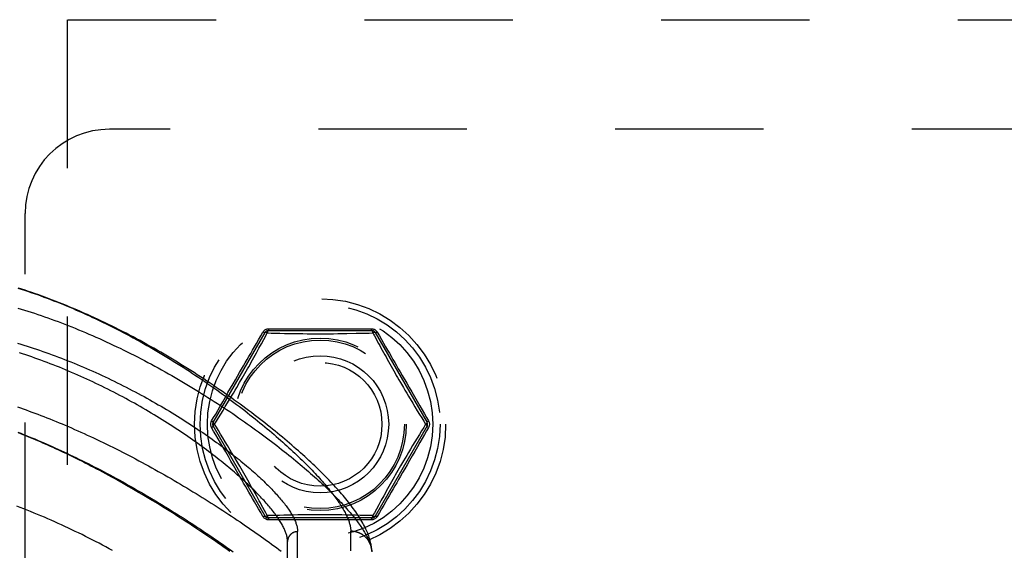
# Model space of a CAD drawing. Header units: inches. Extents: x 0 to 80, y 0 to 51.8.
# Tile 41 of 50: x 20 to 22.9, y 30.3 to 31.9. Entities that reach past the tile are written whole.
import ezdxf

# ---------------------------------------------------------------- set-up
doc = ezdxf.new("R2010")
doc.units = ezdxf.units.IN
doc.header["$LTSCALE"] = 4.4
doc.header["$MEASUREMENT"] = 0
doc.linetypes.add('HIDDEN', pattern=[0.2, 0.1, -0.1])
for name, color, linetype in [('DEFAULT_2', 8, 'HIDDEN'), ('DOOR_ASSEMBLY', 7, 'CONTINUOUS'), ('SUBPANEL', 7, 'CONTINUOUS')]:
    doc.layers.add(name, color=color, linetype=linetype)

msp = doc.modelspace()

# ---------------------------------------------------------------- linework, layer by layer
at = {"layer": 'DEFAULT_2', "color": 8, "linetype": 'HIDDEN'}
for p, q in [((20.1578, 31.8504), (20.1578, 18.2004)), ((20.1598, 31.8504), (33.2808, 31.8504)), ((21.0623, 30.9279), (20.7534, 30.9279)), ((20.5903, 30.6554), (20.7447, 30.9229)), ((20.7339, 30.8893), (20.7407, 30.9018)), ((21.069, 30.9128), (21.0813, 30.8901)), ((21.0709, 30.9229), (21.2254, 30.6554)), ((20.7266, 30.8759), (20.7339, 30.8893)), ((20.6692, 30.7739), (20.6771, 30.7876)), ((20.7447, 30.3779), (20.5903, 30.6454)), ((21.2254, 30.6454), (21.0709, 30.3779)), ((21.1465, 30.5269), (21.1385, 30.5132)), ((20.7467, 30.388), (20.7344, 30.4107)), ((21.0818, 30.4115), (21.075, 30.399)), ((21.0891, 30.4249), (21.0818, 30.4115)), ((21.0623, 30.3729), (20.7534, 30.3729))]:
    msp.add_line(p, q, dxfattribs=at)
for points in [[(20.7384, 30.9239), (20.7396, 30.9257), (20.741, 30.9274), (20.7424, 30.9288), (20.744, 30.9301), (20.7457, 30.9312), (20.7475, 30.9321), (20.7494, 30.9329), (20.7514, 30.9334), (20.7535, 30.9337), (20.7556, 30.9338)], [(20.7534, 30.9279), (20.7531, 30.9278), (20.7527, 30.9275), (20.7524, 30.9269), (20.7522, 30.9261), (20.7519, 30.9252), (20.7517, 30.9241), (20.7515, 30.9228), (20.7514, 30.9214)], [(20.7556, 30.9338), (20.7554, 30.9326), (20.7552, 30.9314), (20.755, 30.9304), (20.7547, 30.9295), (20.7544, 30.9288), (20.7541, 30.9283), (20.7537, 30.928), (20.7534, 30.9279)], [(20.7556, 30.9338), (20.7652, 30.9338), (20.7754, 30.9338), (20.7861, 30.9338)], [(20.7861, 30.9338), (20.8093, 30.9338), (20.8351, 30.9339)], [(20.8351, 30.9339), (20.849, 30.9338), (20.8633, 30.9339), (20.8779, 30.9338), (20.8927, 30.9339), (20.9078, 30.9338)], [(20.9078, 30.9338), (20.9257, 30.9339), (20.9432, 30.9338), (20.9605, 30.9339), (20.9774, 30.9338), (20.9933, 30.9338)], [(20.9933, 30.9338), (21.0226, 30.9338), (21.0359, 30.9338), (21.0484, 30.9338), (21.0601, 30.9338)], [(21.0623, 30.9279), (21.0619, 30.928), (21.0616, 30.9283), (21.0613, 30.9288), (21.061, 30.9295), (21.0607, 30.9304), (21.0605, 30.9314), (21.0603, 30.9326), (21.0601, 30.9338)], [(21.0601, 30.9338), (21.0622, 30.9337), (21.0643, 30.9334), (21.0662, 30.9329), (21.0681, 30.9321), (21.07, 30.9312), (21.0717, 30.9301), (21.0733, 30.9288), (21.0747, 30.9274), (21.076, 30.9257), (21.0772, 30.9239)], [(21.0643, 30.9214), (21.0642, 30.9228), (21.064, 30.9241), (21.0638, 30.9252), (21.0635, 30.9261), (21.0632, 30.9269), (21.0629, 30.9275), (21.0626, 30.9278), (21.0623, 30.9279)], [(20.7075, 30.8703), (20.7192, 30.8905), (20.7254, 30.9013), (20.7318, 30.9124), (20.7384, 30.9239)], [(20.7447, 30.9229), (20.7445, 30.9227), (20.744, 30.9225), (20.7434, 30.9225), (20.7427, 30.9226), (20.7418, 30.9228), (20.7408, 30.9231), (20.7397, 30.9235), (20.7385, 30.924)], [(20.7407, 30.9018), (20.7466, 30.9127), (20.7491, 30.9173), (20.7513, 30.9213)], [(20.7514, 30.9214), (20.7501, 30.922), (20.7489, 30.9225), (20.7478, 30.9228), (20.7469, 30.9231), (20.7461, 30.9232), (20.7455, 30.9232), (20.745, 30.9231), (20.7447, 30.9229)], [(20.7513, 30.9213), (20.7629, 30.921), (20.7753, 30.9208), (20.7887, 30.9205), (20.8025, 30.9201), (20.8163, 30.9199), (20.83, 30.9196), (20.8435, 30.9193), (20.8569, 30.9192), (20.87, 30.919), (20.8829, 30.9189), (20.8958, 30.9188), (20.9085, 30.9188), (20.9213, 30.9188), (20.9342, 30.9189), (20.9473, 30.919), (20.9606, 30.9192), (20.974, 30.9194), (20.9876, 30.9196), (21.0148, 30.9202)], [(21.0148, 30.9202), (21.0282, 30.9205), (21.0411, 30.9208), (21.0532, 30.921), (21.0644, 30.9213)], [(21.0709, 30.9229), (21.0707, 30.9231), (21.0702, 30.9232), (21.0696, 30.9232), (21.0688, 30.9231), (21.0678, 30.9228), (21.0667, 30.9225), (21.0656, 30.922), (21.0643, 30.9214)], [(21.0644, 30.9213), (21.0665, 30.9173), (21.069, 30.9128)], [(21.0772, 30.924), (21.076, 30.9235), (21.0749, 30.9231), (21.0739, 30.9228), (21.073, 30.9226), (21.0722, 30.9225), (21.0716, 30.9225), (21.0712, 30.9227), (21.0709, 30.9229)], [(21.0772, 30.9239), (21.0838, 30.9125), (21.0902, 30.9014)], [(21.0902, 30.9014), (21.1023, 30.8805), (21.1079, 30.8707), (21.1134, 30.8612), (21.1187, 30.852), (21.124, 30.8429), (21.1292, 30.8338), (21.1345, 30.8246), (21.1399, 30.8152), (21.1456, 30.8055), (21.1516, 30.7951)], [(20.6118, 30.7045), (20.6192, 30.7174), (20.6269, 30.7307), (20.6347, 30.7443), (20.6425, 30.7576), (20.6498, 30.7703), (20.6568, 30.7824), (20.6632, 30.7936), (20.6693, 30.8041), (20.6751, 30.8141), (20.6806, 30.8237), (20.686, 30.833), (20.6913, 30.8422), (20.6966, 30.8514), (20.702, 30.8607), (20.7075, 30.8703)], [(20.6771, 30.7876), (20.681, 30.7943), (20.6848, 30.801), (20.6886, 30.8077), (20.6924, 30.8144), (20.6962, 30.8211), (20.7, 30.8279), (20.7038, 30.8347), (20.7076, 30.8415), (20.7114, 30.8483), (20.7152, 30.8552), (20.719, 30.8621), (20.7266, 30.8759)], [(21.0813, 30.8901), (21.0848, 30.8837), (21.0884, 30.8771), (21.0959, 30.8636)], [(21.0959, 30.8636), (21.0996, 30.8568), (21.1034, 30.85), (21.1071, 30.8432), (21.1109, 30.8364), (21.1147, 30.8296), (21.1185, 30.8228), (21.1224, 30.816), (21.1262, 30.8092), (21.1301, 30.8023), (21.134, 30.7955), (21.1379, 30.7887), (21.1419, 30.7818), (21.146, 30.7747), (21.1548, 30.7597)], [(21.1516, 30.7951), (21.1648, 30.7722), (21.1721, 30.7596), (21.1798, 30.7462), (21.1877, 30.7325), (21.1956, 30.7189), (21.2033, 30.7056)], [(20.5949, 30.6504), (20.6006, 30.6596), (20.6067, 30.6696), (20.6132, 30.6804), (20.6201, 30.6916), (20.6268, 30.7027), (20.6334, 30.7136), (20.6396, 30.7239), (20.6455, 30.7337), (20.6509, 30.7428), (20.6559, 30.7513), (20.6606, 30.7592), (20.6692, 30.7739)], [(21.1548, 30.7597), (21.1596, 30.7516), (21.1647, 30.7429), (21.1702, 30.7337), (21.1826, 30.713)], [(20.5862, 30.6603), (20.592, 30.6702), (20.5982, 30.6809), (20.6118, 30.7045)], [(21.1826, 30.713), (21.1893, 30.702), (21.1961, 30.6908), (21.2028, 30.6798), (21.2093, 30.6692), (21.2152, 30.6594), (21.2208, 30.6504)], [(21.2033, 30.7056), (21.2172, 30.6814), (21.2235, 30.6704), (21.2294, 30.6603)], [(20.5862, 30.6405), (20.5853, 30.6424), (20.5845, 30.6444), (20.584, 30.6464), (20.5837, 30.6484), (20.5836, 30.6504), (20.5837, 30.6524), (20.584, 30.6545), (20.5845, 30.6564), (20.5853, 30.6584), (20.5862, 30.6603)], [(20.5862, 30.6603), (20.5873, 30.6595), (20.5882, 30.6587), (20.5889, 30.658), (20.5895, 30.6573), (20.59, 30.6567), (20.5903, 30.6562), (20.5904, 30.6558), (20.5903, 30.6554)], [(20.5903, 30.6454), (20.5904, 30.6451), (20.5903, 30.6446), (20.59, 30.6441), (20.5895, 30.6435), (20.5889, 30.6428), (20.5882, 30.6421), (20.5873, 30.6413), (20.5862, 30.6405)], [(20.6124, 30.5952), (20.5984, 30.6194), (20.5922, 30.6304), (20.5862, 30.6405)], [(20.5903, 30.6554), (20.5902, 30.6551), (20.5904, 30.6546), (20.5907, 30.6541), (20.5912, 30.6534), (20.5919, 30.6528), (20.5928, 30.652), (20.5938, 30.6512), (20.5949, 30.6504)], [(20.5949, 30.6504), (20.5938, 30.6496), (20.5928, 30.6488), (20.5919, 30.6481), (20.5912, 30.6474), (20.5907, 30.6467), (20.5904, 30.6462), (20.5902, 30.6457), (20.5903, 30.6454)], [(20.6331, 30.5878), (20.6264, 30.5988), (20.6196, 30.61), (20.6129, 30.621), (20.6064, 30.6316), (20.6005, 30.6414), (20.5949, 30.6504)], [(21.2208, 30.6504), (21.2151, 30.6412), (21.209, 30.6312), (21.2024, 30.6204), (21.1956, 30.6093), (21.1889, 30.5981), (21.1823, 30.5872), (21.176, 30.5769), (21.1702, 30.5671), (21.1648, 30.558), (21.1598, 30.5495), (21.1551, 30.5416), (21.1465, 30.5269)], [(21.2294, 30.6405), (21.2236, 30.6306), (21.2175, 30.6199)], [(21.2208, 30.6504), (21.2219, 30.6512), (21.2229, 30.652), (21.2238, 30.6528), (21.2245, 30.6534), (21.225, 30.6541), (21.2253, 30.6546), (21.2254, 30.6551), (21.2254, 30.6554)], [(21.2254, 30.6454), (21.2254, 30.6457), (21.2253, 30.6462), (21.225, 30.6467), (21.2245, 30.6474), (21.2238, 30.6481), (21.2229, 30.6488), (21.2219, 30.6496), (21.2208, 30.6504)], [(21.2254, 30.6554), (21.2253, 30.6558), (21.2254, 30.6562), (21.2257, 30.6567), (21.2261, 30.6573), (21.2267, 30.658), (21.2275, 30.6587), (21.2284, 30.6595), (21.2294, 30.6603)], [(21.2294, 30.6405), (21.2284, 30.6413), (21.2275, 30.6421), (21.2267, 30.6428), (21.2261, 30.6435), (21.2257, 30.6441), (21.2254, 30.6446), (21.2253, 30.6451), (21.2254, 30.6454)], [(21.2294, 30.6603), (21.2304, 30.6584), (21.2311, 30.6564), (21.2317, 30.6545), (21.232, 30.6524), (21.2321, 30.6504), (21.232, 30.6484), (21.2317, 30.6464), (21.2311, 30.6444), (21.2304, 30.6424), (21.2294, 30.6405)], [(21.2175, 30.6199), (21.2039, 30.5963), (21.1964, 30.5833), (21.1887, 30.57), (21.1809, 30.5565), (21.1732, 30.5432), (21.1659, 30.5305), (21.1589, 30.5184), (21.1524, 30.5072), (21.1464, 30.4967), (21.1406, 30.4867), (21.1351, 30.4772), (21.1297, 30.4678), (21.1244, 30.4586), (21.1191, 30.4494), (21.1137, 30.4401), (21.1082, 30.4306)], [(20.6641, 30.5057), (20.6509, 30.5286), (20.6436, 30.5412), (20.6358, 30.5546), (20.628, 30.5683), (20.6201, 30.5819), (20.6124, 30.5952)], [(20.6609, 30.5411), (20.6561, 30.5492), (20.651, 30.5579), (20.6455, 30.5671), (20.6331, 30.5878)], [(20.7198, 30.4372), (20.7161, 30.444), (20.7123, 30.4508), (20.7085, 30.4576), (20.7047, 30.4644), (20.7009, 30.4712), (20.6971, 30.4781), (20.6933, 30.4849), (20.6894, 30.4917), (20.6856, 30.4985), (20.6817, 30.5053), (20.6778, 30.5121), (20.6738, 30.519), (20.6697, 30.5261), (20.6609, 30.5411)], [(20.7255, 30.3994), (20.7134, 30.4203), (20.7078, 30.4301), (20.7023, 30.4396), (20.6969, 30.4488), (20.6917, 30.4579), (20.6865, 30.467), (20.6811, 30.4762), (20.6757, 30.4856), (20.6701, 30.4953), (20.6641, 30.5057)], [(21.1385, 30.5132), (21.1347, 30.5065), (21.1309, 30.4998), (21.1271, 30.4931), (21.1233, 30.4864), (21.1195, 30.4797), (21.1157, 30.4729), (21.1119, 30.4661), (21.1081, 30.4593), (21.1043, 30.4525), (21.1005, 30.4456), (21.0967, 30.4387), (21.0891, 30.4249)], [(20.7344, 30.4107), (20.7308, 30.4171), (20.7272, 30.4237), (20.7198, 30.4372)], [(21.1082, 30.4306), (21.0965, 30.4103), (21.0903, 30.3996), (21.0839, 30.3884), (21.0772, 30.3769)], [(20.7385, 30.3769), (20.7318, 30.3883), (20.7255, 30.3994)], [(20.7385, 30.3768), (20.7397, 30.3773), (20.7408, 30.3777), (20.7418, 30.378), (20.7427, 30.3782), (20.7434, 30.3783), (20.744, 30.3783), (20.7445, 30.3782), (20.7447, 30.3779)], [(20.7556, 30.367), (20.7535, 30.3671), (20.7514, 30.3674), (20.7494, 30.3679), (20.7475, 30.3687), (20.7457, 30.3696), (20.744, 30.3707), (20.7424, 30.372), (20.741, 30.3734), (20.7396, 30.3751), (20.7385, 30.3769)], [(20.7447, 30.3779), (20.745, 30.3777), (20.7455, 30.3776), (20.7461, 30.3776), (20.7469, 30.3777), (20.7478, 30.378), (20.7489, 30.3784), (20.7501, 30.3788), (20.7514, 30.3794)], [(20.7513, 30.3795), (20.7492, 30.3835), (20.7467, 30.388)], [(20.8008, 30.3806), (20.7874, 30.3803), (20.7745, 30.38), (20.7625, 30.3798), (20.7513, 30.3795)], [(20.7514, 30.3794), (20.7515, 30.378), (20.7517, 30.3768), (20.7519, 30.3756), (20.7522, 30.3747), (20.7524, 30.3739), (20.7527, 30.3734), (20.7531, 30.373), (20.7534, 30.3729)], [(20.7534, 30.3729), (20.7537, 30.3728), (20.7541, 30.3725), (20.7544, 30.372), (20.7547, 30.3713), (20.755, 30.3704), (20.7552, 30.3694), (20.7554, 30.3682), (20.7556, 30.367)], [(21.0644, 30.3795), (21.0528, 30.3798), (21.0404, 30.38), (21.027, 30.3803), (21.0132, 30.3807), (20.9994, 30.381), (20.9857, 30.3812), (20.9722, 30.3815), (20.9588, 30.3817), (20.9457, 30.3818), (20.9327, 30.3819), (20.9199, 30.382), (20.9071, 30.382), (20.8943, 30.382), (20.8814, 30.3819), (20.8684, 30.3818), (20.8551, 30.3816), (20.8416, 30.3814), (20.828, 30.3812), (20.8008, 30.3806)], [(21.0772, 30.3769), (21.076, 30.3751), (21.0747, 30.3734), (21.0732, 30.372), (21.0717, 30.3707), (21.07, 30.3696), (21.0681, 30.3687), (21.0662, 30.3679), (21.0643, 30.3674), (21.0622, 30.3671), (21.0601, 30.367)], [(21.0601, 30.367), (21.0603, 30.3682), (21.0605, 30.3694), (21.0607, 30.3704), (21.061, 30.3713), (21.0613, 30.372), (21.0616, 30.3725), (21.0619, 30.3728), (21.0623, 30.3729)], [(21.0623, 30.3729), (21.0626, 30.373), (21.0629, 30.3734), (21.0632, 30.3739), (21.0635, 30.3747), (21.0638, 30.3756), (21.064, 30.3768), (21.0642, 30.378), (21.0643, 30.3794)], [(21.0643, 30.3794), (21.0656, 30.3788), (21.0667, 30.3784), (21.0678, 30.378), (21.0688, 30.3777), (21.0696, 30.3776), (21.0702, 30.3776), (21.0707, 30.3777), (21.0709, 30.3779)], [(21.075, 30.399), (21.069, 30.3881), (21.0665, 30.3835), (21.0644, 30.3795)], [(21.0709, 30.3779), (21.0712, 30.3782), (21.0716, 30.3783), (21.0722, 30.3783), (21.073, 30.3782), (21.0739, 30.378), (21.0749, 30.3777), (21.076, 30.3773), (21.0772, 30.3768)], [(20.8223, 30.367), (20.7931, 30.367), (20.7798, 30.367), (20.7673, 30.367), (20.7556, 30.367)], [(20.9078, 30.367), (20.8899, 30.3669), (20.8725, 30.367), (20.8551, 30.3669), (20.8383, 30.367), (20.8223, 30.367)], [(20.9805, 30.367), (20.9667, 30.367), (20.9524, 30.367), (20.9378, 30.367), (20.923, 30.3669), (20.9078, 30.367)], [(21.0296, 30.367), (21.0064, 30.367), (20.9805, 30.367)], [(21.0601, 30.367), (21.0504, 30.367), (21.0402, 30.367), (21.0296, 30.367)]]:
    msp.add_lwpolyline(points, dxfattribs=at)
for radius in [0.3725, 0.3558, 0.3341, 0.2556, 0.2035, 0.1835]:
    msp.add_circle((20.9078, 30.6504), radius, dxfattribs=at)
for centre, start, end in [((20.7534, 30.9179), 90.0113, 149.988), ((21.0623, 30.9179), 30.0108, 89.9876), ((20.599, 30.6504), 150.0117, 209.9873), ((21.2167, 30.6504), 330.0117, 29.9873), ((20.7534, 30.3829), 210.0108, 269.9876), ((21.0623, 30.3829), 270.0113, 329.988)]:
    msp.add_arc(centre, 0.01, start, end, dxfattribs=at)
at = {"layer": 'DOOR_ASSEMBLY', "color": 8, "linetype": 'HIDDEN'}
for p, q in [((20.8413, 29.2188), (20.8413, 30.332)), ((20.9988, 30.2754), (20.9988, 30.3332)), ((20.8113, 29.2482), (20.8113, 30.3026))]:
    msp.add_line(p, q, dxfattribs=at)
for points in [[(20.0112, 31.0546), (20.021, 31.0514), (20.0308, 31.0482), (20.0405, 31.045), (20.0502, 31.0417), (20.0599, 31.0383), (20.0696, 31.0349), (20.0792, 31.0314), (20.0888, 31.0279), (20.0984, 31.0243), (20.108, 31.0207), (20.1176, 31.017), (20.1272, 31.0132), (20.1368, 31.0094), (20.1464, 31.0055), (20.156, 31.0015), (20.1656, 30.9975), (20.1752, 30.9934), (20.1848, 30.9893), (20.1944, 30.9851), (20.2041, 30.9808), (20.2138, 30.9765), (20.2235, 30.972), (20.2333, 30.9675), (20.2431, 30.9629), (20.253, 30.9582), (20.2629, 30.9534), (20.2729, 30.9486), (20.283, 30.9436), (20.2931, 30.9386), (20.3032, 30.9335), (20.3133, 30.9283), (20.3234, 30.923), (20.3336, 30.9177), (20.3437, 30.9123), (20.3538, 30.9068), (20.3639, 30.9013), (20.3739, 30.8957), (20.3839, 30.8901), (20.3939, 30.8845), (20.4039, 30.8788), (20.4138, 30.8731), (20.4237, 30.8673), (20.4336, 30.8614), (20.4434, 30.8556), (20.4532, 30.8497), (20.4629, 30.8437), (20.4726, 30.8378), (20.4822, 30.8318), (20.4917, 30.8258), (20.5013, 30.8197), (20.5107, 30.8136), (20.5201, 30.8076), (20.5294, 30.8014), (20.5387, 30.7953), (20.5479, 30.7892), (20.557, 30.783), (20.5661, 30.7769), (20.575, 30.7707), (20.5839, 30.7645), (20.5928, 30.7584), (20.6015, 30.7522), (20.6102, 30.746), (20.6188, 30.7398), (20.6273, 30.7337), (20.6357, 30.7275), (20.644, 30.7214), (20.6523, 30.7152), (20.6604, 30.7091), (20.6685, 30.703), (20.6764, 30.6969), (20.6843, 30.6909), (20.6921, 30.6848), (20.6998, 30.6788), (20.7074, 30.6728), (20.7149, 30.6668), (20.7223, 30.6608), (20.7296, 30.6549), (20.7368, 30.649), (20.7439, 30.6432), (20.7509, 30.6373), (20.7578, 30.6315), (20.7646, 30.6257), (20.7713, 30.62), (20.7779, 30.6143), (20.7844, 30.6087), (20.7908, 30.603), (20.7971, 30.5975), (20.8033, 30.5919), (20.8094, 30.5864), (20.8154, 30.581), (20.8213, 30.5755), (20.8271, 30.5702), (20.8328, 30.5648), (20.8384, 30.5596), (20.8439, 30.5543), (20.8492, 30.5491), (20.8545, 30.544), (20.8597, 30.5389), (20.8648, 30.5338), (20.8698, 30.5288), (20.8747, 30.5239), (20.8795, 30.519), (20.8841, 30.5141), (20.8887, 30.5093), (20.8932, 30.5045), (20.8976, 30.4998), (20.9019, 30.4951), (20.9061, 30.4905), (20.9102, 30.486), (20.9142, 30.4815), (20.9181, 30.477), (20.9219, 30.4726), (20.9256, 30.4682), (20.9292, 30.4639), (20.9327, 30.4597), (20.9361, 30.4554), (20.9395, 30.4513), (20.9427, 30.4472), (20.9458, 30.4431), (20.9489, 30.4391), (20.9518, 30.4352), (20.9547, 30.4313), (20.9574, 30.4274), (20.9601, 30.4236), (20.9627, 30.4199), (20.9652, 30.4162), (20.9676, 30.4126), (20.9699, 30.409), (20.9721, 30.4054), (20.9742, 30.4019), (20.9762, 30.3985), (20.9782, 30.3951), (20.98, 30.3918), (20.9818, 30.3885), (20.9835, 30.3853), (20.9851, 30.3821), (20.9866, 30.3789), (20.988, 30.3759), (20.9893, 30.3728), (20.9905, 30.3698), (20.9917, 30.3669), (20.9927, 30.364), (20.9937, 30.3612), (20.9946, 30.3584), (20.9954, 30.3557), (20.9961, 30.353), (20.9968, 30.3503), (20.9973, 30.3477), (20.9978, 30.3452), (20.9982, 30.3427), (20.9985, 30.3403), (20.9987, 30.3379), (20.9988, 30.3355), (20.9988, 30.3332)], [(21.0613, 30.2744), (21.0611, 30.2774), (21.0609, 30.2805), (21.0606, 30.2836), (21.0602, 30.2869), (21.0597, 30.2902), (21.0591, 30.2937), (21.0584, 30.2971), (21.0576, 30.3007), (21.0567, 30.3043), (21.0557, 30.308), (21.0546, 30.3117), (21.0534, 30.3155), (21.0521, 30.3194), (21.0506, 30.3233), (21.0491, 30.3274), (21.0474, 30.3314), (21.0456, 30.3356), (21.0436, 30.3398), (21.0416, 30.3441), (21.0394, 30.3484), (21.037, 30.3529), (21.0345, 30.3574), (21.0319, 30.362), (21.0292, 30.3667), (21.0263, 30.3714), (21.0233, 30.3761), (21.0202, 30.3809), (21.017, 30.3857), (21.0137, 30.3905), (21.0103, 30.3953), (21.0068, 30.4001), (21.0033, 30.4049), (20.9996, 30.4097), (20.9959, 30.4145), (20.9921, 30.4194), (20.9882, 30.4242), (20.9843, 30.4291), (20.9802, 30.434), (20.9761, 30.4389), (20.9718, 30.4438), (20.9675, 30.4488), (20.9631, 30.4538), (20.9586, 30.4588), (20.954, 30.4638), (20.9494, 30.4689), (20.9446, 30.474), (20.9398, 30.4791), (20.9349, 30.4843), (20.9298, 30.4895), (20.9247, 30.4947), (20.9195, 30.5), (20.9142, 30.5053), (20.9088, 30.5106), (20.9034, 30.516), (20.8978, 30.5214), (20.8921, 30.5268), (20.8864, 30.5322), (20.8806, 30.5377), (20.8746, 30.5433), (20.8686, 30.5488), (20.8625, 30.5544), (20.8563, 30.5601), (20.8499, 30.5657), (20.8435, 30.5714), (20.837, 30.5771), (20.8305, 30.5829), (20.8238, 30.5887), (20.817, 30.5945), (20.8101, 30.6004), (20.8032, 30.6063), (20.7961, 30.6122), (20.7889, 30.6181), (20.7817, 30.6241), (20.7744, 30.6301), (20.7669, 30.6361), (20.7594, 30.6421), (20.7518, 30.6482), (20.7441, 30.6543), (20.7363, 30.6604), (20.7284, 30.6665), (20.7204, 30.6727), (20.7124, 30.6789), (20.7042, 30.685), (20.696, 30.6912), (20.6876, 30.6975), (20.6792, 30.7037), (20.6707, 30.7099), (20.6621, 30.7162), (20.6535, 30.7224), (20.6447, 30.7287), (20.6359, 30.735), (20.627, 30.7412), (20.618, 30.7475), (20.609, 30.7538), (20.5998, 30.76), (20.5906, 30.7663), (20.5814, 30.7725), (20.572, 30.7788), (20.5626, 30.785), (20.5531, 30.7912), (20.5436, 30.7974), (20.534, 30.8036), (20.5243, 30.8098), (20.5146, 30.8159), (20.5048, 30.822), (20.495, 30.8281), (20.4851, 30.8342), (20.4752, 30.8402), (20.4652, 30.8462), (20.4552, 30.8522), (20.4452, 30.8581), (20.4351, 30.864), (20.4249, 30.8699), (20.4148, 30.8757), (20.4046, 30.8815), (20.3944, 30.8872), (20.3841, 30.8928), (20.3738, 30.8985), (20.3635, 30.904), (20.3532, 30.9095), (20.3428, 30.915), (20.3325, 30.9204), (20.3221, 30.9258), (20.3117, 30.931), (20.3013, 30.9363), (20.2909, 30.9414), (20.2805, 30.9465), (20.2701, 30.9516), (20.2597, 30.9566), (20.2492, 30.9615), (20.2388, 30.9663), (20.2284, 30.9711), (20.218, 30.9758), (20.2076, 30.9804), (20.1972, 30.985), (20.1868, 30.9894), (20.1764, 30.9939), (20.1661, 30.9982), (20.1557, 31.0025), (20.1454, 31.0067), (20.1351, 31.0108), (20.1248, 31.0148), (20.1145, 31.0188), (20.1043, 31.0227), (20.094, 31.0265), (20.0838, 31.0302), (20.0736, 31.0339), (20.0634, 31.0375), (20.0533, 31.041), (20.0431, 31.0445), (20.033, 31.0478), (20.0229, 31.0511), (20.0129, 31.0543)], [(20.0117, 30.9953), (20.0214, 30.9923), (20.0312, 30.9893), (20.0411, 30.9862), (20.0509, 30.983), (20.0608, 30.9797), (20.0707, 30.9764), (20.0806, 30.973), (20.0906, 30.9696), (20.1006, 30.966), (20.1106, 30.9624), (20.1207, 30.9587), (20.1307, 30.955), (20.1408, 30.9512), (20.1509, 30.9473), (20.1611, 30.9433), (20.1712, 30.9393), (20.1814, 30.9352), (20.1916, 30.931), (20.2019, 30.9267), (20.2121, 30.9224), (20.2223, 30.9181), (20.2326, 30.9136), (20.2429, 30.9091), (20.2532, 30.9045), (20.2635, 30.8999), (20.2738, 30.8951), (20.2841, 30.8904), (20.2944, 30.8855), (20.3047, 30.8806), (20.315, 30.8757), (20.3254, 30.8706), (20.3357, 30.8655), (20.346, 30.8604), (20.3563, 30.8552), (20.3665, 30.85), (20.3768, 30.8446), (20.3871, 30.8393), (20.3973, 30.8339), (20.4075, 30.8284), (20.4177, 30.8229), (20.4278, 30.8174), (20.438, 30.8118), (20.4481, 30.8062), (20.4581, 30.8005), (20.4682, 30.7948), (20.4782, 30.789), (20.4881, 30.7833), (20.498, 30.7774), (20.5079, 30.7716), (20.5177, 30.7657), (20.5274, 30.7599), (20.5372, 30.7539), (20.5468, 30.748), (20.5564, 30.7421), (20.5659, 30.7361), (20.5754, 30.7301), (20.5848, 30.7241), (20.5941, 30.7181), (20.6034, 30.7121), (20.6126, 30.7061), (20.6217, 30.7001), (20.6307, 30.6941), (20.6397, 30.688), (20.6486, 30.682), (20.6574, 30.676), (20.6662, 30.67), (20.6748, 30.664), (20.6834, 30.658), (20.6919, 30.652), (20.7003, 30.646), (20.7086, 30.6401), (20.7168, 30.6341), (20.7249, 30.6282), (20.733, 30.6223), (20.7409, 30.6164), (20.7488, 30.6105), (20.7565, 30.6047), (20.7642, 30.5989), (20.7717, 30.5931), (20.7792, 30.5873), (20.7866, 30.5816), (20.7939, 30.5759), (20.8011, 30.5702), (20.8081, 30.5646), (20.8151, 30.5589), (20.822, 30.5534), (20.8288, 30.5478), (20.8355, 30.5423), (20.8421, 30.5369), (20.8485, 30.5314), (20.8549, 30.526), (20.8612, 30.5207), (20.8674, 30.5154), (20.8735, 30.5101), (20.8795, 30.5049), (20.8854, 30.4997), (20.8911, 30.4945), (20.8968, 30.4894), (20.9024, 30.4843), (20.9079, 30.4793), (20.9133, 30.4744), (20.9185, 30.4694), (20.9237, 30.4645), (20.9288, 30.4597), (20.9338, 30.4549), (20.9387, 30.4502), (20.9434, 30.4455), (20.9481, 30.4408), (20.9527, 30.4362), (20.9572, 30.4316), (20.9616, 30.4271), (20.9658, 30.4227), (20.97, 30.4182), (20.9741, 30.4139), (20.9781, 30.4096), (20.982, 30.4053), (20.9858, 30.4011), (20.9895, 30.3969), (20.9931, 30.3928), (20.9966, 30.3887), (21, 30.3847), (21.0033, 30.3807), (21.0066, 30.3767), (21.0097, 30.3729), (21.0127, 30.369), (21.0157, 30.3652), (21.0185, 30.3615), (21.0213, 30.3578), (21.0239, 30.3542), (21.0265, 30.3506), (21.0289, 30.3471), (21.0313, 30.3436), (21.0336, 30.3401), (21.0358, 30.3367), (21.0379, 30.3334), (21.0399, 30.3301), (21.0418, 30.3269), (21.0436, 30.3237), (21.0454, 30.3205), (21.047, 30.3174), (21.0486, 30.3144), (21.05, 30.3114), (21.0514, 30.3084), (21.0527, 30.3055), (21.0539, 30.3026), (21.055, 30.2998), (21.056, 30.2971), (21.0569, 30.2944), (21.0578, 30.2917), (21.0585, 30.2891)], [(20.0108, 30.8906), (20.0201, 30.8878), (20.0293, 30.885), (20.0386, 30.8821), (20.0479, 30.8791), (20.0572, 30.8761), (20.0664, 30.873), (20.0757, 30.8699), (20.0851, 30.8667), (20.0944, 30.8634), (20.1037, 30.8601), (20.113, 30.8567), (20.1223, 30.8533), (20.1316, 30.8498), (20.1409, 30.8462), (20.1502, 30.8426), (20.1595, 30.839), (20.1688, 30.8353), (20.1781, 30.8315), (20.1874, 30.8277), (20.1967, 30.8238), (20.2059, 30.8199), (20.2152, 30.8159), (20.2244, 30.8119), (20.2336, 30.8078), (20.2428, 30.8037), (20.252, 30.7996), (20.2611, 30.7954), (20.2702, 30.7911), (20.2793, 30.7868), (20.2884, 30.7825), (20.2974, 30.7781), (20.3064, 30.7737), (20.3154, 30.7693), (20.3243, 30.7648), (20.3332, 30.7602), (20.3421, 30.7557), (20.3509, 30.7511), (20.3597, 30.7465), (20.3684, 30.7418), (20.3771, 30.7371), (20.3857, 30.7324), (20.3943, 30.7277), (20.4029, 30.723), (20.4113, 30.7182), (20.4198, 30.7134), (20.4281, 30.7086), (20.4364, 30.7038), (20.4447, 30.6989), (20.4528, 30.6941), (20.4609, 30.6892), (20.469, 30.6843), (20.477, 30.6794), (20.4849, 30.6745), (20.4927, 30.6697), (20.5005, 30.6648), (20.5081, 30.6599), (20.5157, 30.655), (20.5233, 30.6501), (20.5307, 30.6452), (20.5381, 30.6403), (20.5454, 30.6354), (20.5526, 30.6305), (20.5597, 30.6257), (20.5668, 30.6208), (20.5737, 30.616), (20.5806, 30.6111), (20.5874, 30.6063), (20.5941, 30.6015), (20.6007, 30.5967), (20.6073, 30.592), (20.6137, 30.5872), (20.6201, 30.5825), (20.6263, 30.5778), (20.6325, 30.5731), (20.6386, 30.5684), (20.6446, 30.5638), (20.6505, 30.5592), (20.6563, 30.5546), (20.662, 30.55), (20.6676, 30.5455), (20.6732, 30.541), (20.6786, 30.5365), (20.6839, 30.5321), (20.6892, 30.5276), (20.6944, 30.5233), (20.6994, 30.5189), (20.7044, 30.5146), (20.7093, 30.5103), (20.7141, 30.506), (20.7188, 30.5018), (20.7234, 30.4976), (20.7279, 30.4935), (20.7324, 30.4894), (20.7367, 30.4853), (20.7409, 30.4813), (20.7451, 30.4772), (20.7492, 30.4733), (20.7531, 30.4694), (20.757, 30.4655), (20.7608, 30.4616), (20.7645, 30.4578), (20.7681, 30.454), (20.7716, 30.4503), (20.775, 30.4466), (20.7784, 30.4429), (20.7816, 30.4393), (20.7848, 30.4357), (20.7878, 30.4322), (20.7908, 30.4287), (20.7937, 30.4252), (20.7965, 30.4218), (20.7992, 30.4185), (20.8019, 30.4151), (20.8044, 30.4118), (20.8068, 30.4086), (20.8092, 30.4054), (20.8115, 30.4022), (20.8137, 30.3991), (20.8158, 30.396), (20.8178, 30.3929), (20.8198, 30.3899), (20.8216, 30.3869), (20.8234, 30.384), (20.8251, 30.3811), (20.8267, 30.3783), (20.8282, 30.3755), (20.8296, 30.3727), (20.831, 30.37), (20.8322, 30.3673), (20.8334, 30.3647), (20.8345, 30.3621), (20.8355, 30.3595), (20.8364, 30.357), (20.8373, 30.3545), (20.8381, 30.3521), (20.8388, 30.3497), (20.8394, 30.3474), (20.8399, 30.345), (20.8403, 30.3428), (20.8407, 30.3405), (20.841, 30.3383), (20.8412, 30.3362), (20.8413, 30.3341), (20.8413, 30.332)], [(20.8113, 30.3026), (20.8113, 30.3047), (20.8112, 30.3069), (20.811, 30.3091), (20.8107, 30.3113), (20.8103, 30.3136), (20.8099, 30.3159), (20.8094, 30.3183), (20.8088, 30.3207), (20.8081, 30.3231), (20.8073, 30.3256), (20.8065, 30.3282), (20.8055, 30.3307), (20.8045, 30.3334), (20.8034, 30.336), (20.8023, 30.3387), (20.801, 30.3415), (20.7996, 30.3443), (20.7982, 30.3471), (20.7967, 30.35), (20.7951, 30.3529), (20.7934, 30.3558), (20.7917, 30.3588), (20.7898, 30.3619), (20.7879, 30.365), (20.7859, 30.3681), (20.7838, 30.3713), (20.7816, 30.3745), (20.7793, 30.3777), (20.7769, 30.381), (20.7745, 30.3844), (20.7719, 30.3878), (20.7693, 30.3912), (20.7666, 30.3947), (20.7638, 30.3982), (20.7609, 30.4017), (20.7579, 30.4053), (20.7548, 30.4089), (20.7517, 30.4126), (20.7484, 30.4163), (20.7451, 30.4201), (20.7417, 30.4239), (20.7382, 30.4277), (20.7346, 30.4316), (20.7309, 30.4356), (20.7271, 30.4395), (20.7232, 30.4435), (20.7192, 30.4476), (20.7151, 30.4516), (20.711, 30.4558), (20.7067, 30.4599), (20.7024, 30.4641), (20.698, 30.4683), (20.6934, 30.4726), (20.6888, 30.4769), (20.6841, 30.4813), (20.6793, 30.4856), (20.6744, 30.49), (20.6694, 30.4945), (20.6644, 30.499), (20.6592, 30.5035), (20.6539, 30.508), (20.6486, 30.5126), (20.6431, 30.5172), (20.6376, 30.5218), (20.632, 30.5265), (20.6262, 30.5312), (20.6204, 30.5359), (20.6145, 30.5406), (20.6085, 30.5454), (20.6024, 30.5502), (20.5963, 30.555), (20.59, 30.5598), (20.5837, 30.5647), (20.5772, 30.5696), (20.5707, 30.5744), (20.5641, 30.5794), (20.5574, 30.5843), (20.5506, 30.5892), (20.5438, 30.5942), (20.5368, 30.5991), (20.5298, 30.6041), (20.5227, 30.6091), (20.5155, 30.614), (20.5082, 30.619), (20.5009, 30.624), (20.4934, 30.629), (20.4859, 30.634), (20.4784, 30.639), (20.4707, 30.644), (20.463, 30.649), (20.4552, 30.654), (20.4474, 30.659), (20.4395, 30.6639), (20.4315, 30.6689), (20.4234, 30.6738), (20.4153, 30.6788), (20.4072, 30.6837), (20.3989, 30.6886), (20.3906, 30.6934), (20.3823, 30.6983), (20.3739, 30.7031), (20.3655, 30.7079), (20.357, 30.7127), (20.3485, 30.7174), (20.3399, 30.7222), (20.3313, 30.7269), (20.3226, 30.7315), (20.3139, 30.7361), (20.3052, 30.7407), (20.2964, 30.7453), (20.2876, 30.7498), (20.2788, 30.7543), (20.2699, 30.7587), (20.261, 30.7631), (20.2521, 30.7674), (20.2432, 30.7717), (20.2342, 30.776), (20.2252, 30.7802), (20.2162, 30.7843), (20.2072, 30.7885), (20.1982, 30.7925), (20.1891, 30.7965), (20.1801, 30.8005), (20.171, 30.8044), (20.162, 30.8082), (20.1529, 30.812), (20.1438, 30.8158), (20.1347, 30.8195), (20.1256, 30.8231), (20.1165, 30.8267), (20.1074, 30.8302), (20.0983, 30.8336), (20.0892, 30.837), (20.0801, 30.8404), (20.071, 30.8437), (20.062, 30.8469), (20.0529, 30.8501), (20.0438, 30.8532), (20.0347, 30.8562), (20.0257, 30.8592), (20.0166, 30.8621)], [(20.0105, 30.7019), (20.0189, 30.6989), (20.0275, 30.696), (20.0361, 30.6929), (20.0447, 30.6898), (20.0534, 30.6866), (20.0621, 30.6834), (20.0709, 30.6801), (20.0798, 30.6767), (20.0886, 30.6732), (20.0976, 30.6697), (20.1065, 30.6662), (20.1155, 30.6626), (20.1246, 30.6589), (20.1337, 30.6551), (20.1428, 30.6513), (20.152, 30.6474), (20.1612, 30.6435), (20.1705, 30.6395), (20.1798, 30.6354), (20.1891, 30.6313), (20.1984, 30.6271), (20.2078, 30.6229), (20.2172, 30.6186), (20.2267, 30.6142), (20.2361, 30.6098), (20.2456, 30.6053), (20.2552, 30.6008), (20.2647, 30.5962), (20.2742, 30.5915), (20.2838, 30.5868), (20.2934, 30.5821), (20.303, 30.5773), (20.3126, 30.5724), (20.3222, 30.5675), (20.3318, 30.5626), (20.3415, 30.5576), (20.3511, 30.5526), (20.3607, 30.5475), (20.3703, 30.5424), (20.3799, 30.5372), (20.3895, 30.532), (20.3991, 30.5268), (20.4087, 30.5215), (20.4182, 30.5162), (20.4278, 30.5108), (20.4373, 30.5055), (20.4468, 30.5001), (20.4563, 30.4947), (20.4657, 30.4892), (20.4751, 30.4837), (20.4845, 30.4782), (20.4938, 30.4727), (20.5031, 30.4672), (20.5124, 30.4617), (20.5216, 30.4561), (20.5308, 30.4505), (20.54, 30.4449), (20.5491, 30.4393), (20.5581, 30.4337), (20.5671, 30.4281), (20.5761, 30.4225), (20.5849, 30.4169), (20.5938, 30.4112), (20.6026, 30.4056), (20.6113, 30.4), (20.6199, 30.3944), (20.6285, 30.3887), (20.637, 30.3831), (20.6455, 30.3775), (20.6539, 30.3719), (20.6622, 30.3663), (20.6705, 30.3607), (20.6787, 30.3552), (20.6868, 30.3496), (20.6948, 30.3441), (20.7028, 30.3386), (20.7107, 30.3331), (20.7185, 30.3276), (20.7263, 30.3221), (20.7339, 30.3167), (20.7415, 30.3112), (20.749, 30.3058), (20.7564, 30.3005), (20.7638, 30.2951), (20.771, 30.2898), (20.7782, 30.2845), (20.7853, 30.2792), (20.7923, 30.2739)], [(20.0118, 30.6267), (20.0199, 30.6236), (20.0281, 30.6204), (20.0364, 30.6171), (20.0447, 30.6137), (20.053, 30.6103), (20.0614, 30.6068), (20.0699, 30.6033), (20.0783, 30.5997), (20.0869, 30.596), (20.0955, 30.5923), (20.1041, 30.5885), (20.1128, 30.5847), (20.1215, 30.5808), (20.1303, 30.5768), (20.1391, 30.5728), (20.1479, 30.5687), (20.1568, 30.5645), (20.1657, 30.5603), (20.1746, 30.556), (20.1836, 30.5517), (20.1926, 30.5473), (20.2016, 30.5429), (20.2107, 30.5384), (20.2198, 30.5338), (20.2289, 30.5292), (20.238, 30.5245), (20.2471, 30.5198), (20.2563, 30.515), (20.2655, 30.5102), (20.2747, 30.5054), (20.2839, 30.5005), (20.2931, 30.4955), (20.3023, 30.4905), (20.3115, 30.4855), (20.3207, 30.4804), (20.3299, 30.4753), (20.3391, 30.4701), (20.3483, 30.4649), (20.3575, 30.4597), (20.3667, 30.4544), (20.3759, 30.4491), (20.385, 30.4438), (20.3942, 30.4384), (20.4033, 30.433), (20.4124, 30.4276), (20.4214, 30.4222), (20.4305, 30.4167), (20.4395, 30.4113), (20.4485, 30.4058), (20.4574, 30.4003), (20.4663, 30.3947), (20.4752, 30.3892), (20.484, 30.3836), (20.4928, 30.3781), (20.5016, 30.3725), (20.5103, 30.3669), (20.519, 30.3613), (20.5276, 30.3558), (20.5361, 30.3502), (20.5447, 30.3446), (20.5531, 30.339), (20.5615, 30.3334), (20.5699, 30.3278), (20.5781, 30.3222), (20.5864, 30.3167), (20.5945, 30.3111), (20.6026, 30.3055), (20.6107, 30.3), (20.6187, 30.2945), (20.6266, 30.2889), (20.6344, 30.2834), (20.6422, 30.2779), (20.6499, 30.2724)], [(20.6403, 30.2732), (20.6321, 30.279), (20.6238, 30.2848), (20.6154, 30.2907), (20.6069, 30.2966), (20.5984, 30.3026), (20.5897, 30.3085), (20.581, 30.3145), (20.5722, 30.3205), (20.5633, 30.3265), (20.5543, 30.3326), (20.5452, 30.3386), (20.536, 30.3447), (20.5268, 30.3508), (20.5175, 30.3569), (20.5081, 30.363), (20.4986, 30.3691), (20.4891, 30.3752), (20.4795, 30.3814), (20.4698, 30.3875), (20.46, 30.3937), (20.4502, 30.3998), (20.4403, 30.4059), (20.4304, 30.4121), (20.4204, 30.4182), (20.4103, 30.4243), (20.4002, 30.4304), (20.39, 30.4365), (20.3797, 30.4426), (20.3695, 30.4486), (20.3593, 30.4545), (20.3492, 30.4604), (20.3391, 30.4662), (20.3291, 30.4719), (20.3193, 30.4774), (20.3096, 30.4829), (20.3, 30.4882), (20.2906, 30.4933), (20.2814, 30.4984), (20.2723, 30.5033), (20.2632, 30.5082), (20.2544, 30.5129), (20.2456, 30.5176), (20.2369, 30.5221), (20.2282, 30.5266), (20.2197, 30.531), (20.2113, 30.5353), (20.2029, 30.5396), (20.1947, 30.5437), (20.1866, 30.5477), (20.1785, 30.5517), (20.1705, 30.5556), (20.1625, 30.5595), (20.1546, 30.5633), (20.1468, 30.567), (20.139, 30.5707), (20.1312, 30.5743), (20.1235, 30.5779), (20.1159, 30.5814), (20.1083, 30.5849), (20.1008, 30.5882), (20.0933, 30.5916), (20.0859, 30.5949), (20.0785, 30.5981), (20.0711, 30.6013), (20.0637, 30.6044), (20.0564, 30.6075), (20.0492, 30.6105), (20.0419, 30.6135), (20.0347, 30.6165), (20.0275, 30.6194), (20.0203, 30.6223), (20.0132, 30.6251)], [(20.2921, 30.2758), (20.2821, 30.2813), (20.2721, 30.2867), (20.2622, 30.292), (20.2522, 30.2974), (20.2421, 30.3026), (20.2321, 30.3078), (20.222, 30.3129), (20.212, 30.318), (20.2019, 30.3231), (20.1918, 30.328), (20.1817, 30.3329), (20.1715, 30.3378), (20.1614, 30.3426), (20.1512, 30.3473), (20.1411, 30.352), (20.1309, 30.3566), (20.1207, 30.3612), (20.1105, 30.3657), (20.1003, 30.3701), (20.0901, 30.3745), (20.0799, 30.3789), (20.0697, 30.3831), (20.0595, 30.3873), (20.0492, 30.3915), (20.039, 30.3956), (20.0288, 30.3997), (20.0185, 30.4037), (20.0082, 30.4076)], [(20.8413, 30.332), (20.8407, 30.332), (20.84, 30.3319), (20.8394, 30.3319), (20.8387, 30.3319), (20.8381, 30.3318), (20.8374, 30.3317), (20.8368, 30.3316), (20.8361, 30.3315), (20.8355, 30.3314), (20.8348, 30.3313), (20.8342, 30.3311), (20.8336, 30.331), (20.8329, 30.3308), (20.8323, 30.3306), (20.8317, 30.3304), (20.8311, 30.3302), (20.8305, 30.33), (20.8299, 30.3297), (20.8293, 30.3295), (20.8287, 30.3292), (20.8281, 30.3289), (20.8275, 30.3287), (20.8269, 30.3284), (20.8263, 30.328), (20.8258, 30.3277), (20.8252, 30.3274), (20.8247, 30.327), (20.8241, 30.3267), (20.8236, 30.3263), (20.8231, 30.3259), (20.8226, 30.3255), (20.8221, 30.3251), (20.8216, 30.3247), (20.8211, 30.3243), (20.8206, 30.3238), (20.8201, 30.3234), (20.8197, 30.3229), (20.8192, 30.3224), (20.8188, 30.322), (20.8184, 30.3215), (20.8179, 30.321), (20.8175, 30.3205), (20.8171, 30.32), (20.8168, 30.3194), (20.8164, 30.3189), (20.816, 30.3184), (20.8157, 30.3178), (20.8154, 30.3173), (20.815, 30.3167), (20.8147, 30.3162), (20.8144, 30.3156), (20.8141, 30.315), (20.8139, 30.3144), (20.8136, 30.3138), (20.8134, 30.3132), (20.8131, 30.3126), (20.8129, 30.312), (20.8127, 30.3114), (20.8125, 30.3108), (20.8124, 30.3102), (20.8122, 30.3096), (20.812, 30.3089), (20.8119, 30.3083), (20.8118, 30.3077), (20.8117, 30.3071), (20.8116, 30.3064), (20.8115, 30.3058), (20.8115, 30.3051), (20.8114, 30.3045), (20.8114, 30.3039), (20.8113, 30.3032), (20.8113, 30.3026)], [(21.0612, 30.2765), (21.0611, 30.2776), (21.061, 30.2787), (21.0608, 30.2798), (21.0607, 30.2809), (21.0605, 30.282), (21.0603, 30.2831), (21.0601, 30.2842), (21.0598, 30.2853), (21.0596, 30.2864), (21.0593, 30.2875), (21.059, 30.2886), (21.0587, 30.2897), (21.0583, 30.2907), (21.058, 30.2918), (21.0576, 30.2928), (21.0572, 30.2939), (21.0568, 30.2949), (21.0564, 30.296), (21.0559, 30.297), (21.0554, 30.298), (21.0549, 30.299), (21.0544, 30.3), (21.0539, 30.301), (21.0533, 30.302), (21.0528, 30.3029), (21.0522, 30.3039), (21.0516, 30.3049), (21.051, 30.3058), (21.0503, 30.3067), (21.0497, 30.3076), (21.049, 30.3085), (21.0483, 30.3094), (21.0476, 30.3103), (21.0469, 30.3112), (21.0461, 30.312), (21.0454, 30.3129), (21.0446, 30.3137), (21.0438, 30.3145), (21.043, 30.3153), (21.0422, 30.3161), (21.0414, 30.3168), (21.0405, 30.3176), (21.0397, 30.3183), (21.0388, 30.3191), (21.0379, 30.3198), (21.037, 30.3205), (21.0361, 30.3211), (21.0352, 30.3218), (21.0343, 30.3224), (21.0333, 30.3231), (21.0324, 30.3237), (21.0314, 30.3243), (21.0304, 30.3248), (21.0294, 30.3254), (21.0284, 30.3259), (21.0274, 30.3264), (21.0264, 30.3269), (21.0254, 30.3274), (21.0243, 30.3279), (21.0233, 30.3283), (21.0222, 30.3288), (21.0212, 30.3292), (21.0201, 30.3296), (21.019, 30.3299), (21.0179, 30.3303), (21.0168, 30.3306), (21.0157, 30.3309), (21.0146, 30.3312), (21.0135, 30.3315), (21.0124, 30.3318), (21.0113, 30.332), (21.0102, 30.3322), (21.0091, 30.3324), (21.0079, 30.3326), (21.0068, 30.3327), (21.0057, 30.3329), (21.0045, 30.333), (21.0034, 30.3331), (21.0023, 30.3331), (21.0011, 30.3332), (21, 30.3332), (20.9988, 30.3332)], [(21.0585, 30.2891), (21.0592, 30.2865), (21.0598, 30.284), (21.0603, 30.2815), (21.0607, 30.279), (21.061, 30.2767), (21.0612, 30.2743), (21.0613, 30.272)]]:
    msp.add_lwpolyline(points, dxfattribs=at)
msp.add_arc((19.2261, 28.4913), 2, 47.2041, 79.6658, dxfattribs=at)
at = {"layer": 'SUBPANEL', "color": 8, "linetype": 'HIDDEN'}
for p, q in [((32.7828, 31.5254), (20.2828, 31.5254)), ((20.0328, 18.7754), (20.0328, 31.2754))]:
    msp.add_line(p, q, dxfattribs=at)
msp.add_circle((20.9078, 30.6504), 0.25, dxfattribs=at)
msp.add_arc((20.2828, 31.2754), 0.25, 90, 180, dxfattribs=at)

doc.saveas('drawing.dxf')
